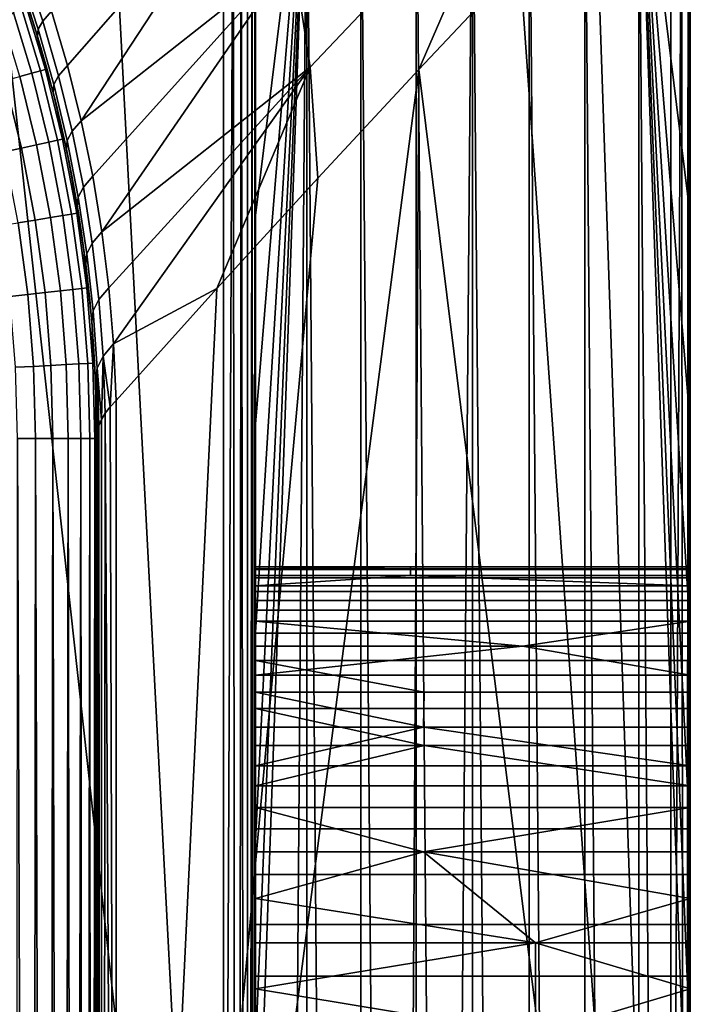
# Model space of a CAD drawing. Header units: millimetres. Extents: x 2387 to 13955, y -4964 to 364.
# Tile 250 of 256: x 13885 to 13955, y -2869 to -2767. Entities that reach past the tile are written whole.
import ezdxf

# ---------------------------------------------------------------- set-up
doc = ezdxf.new("R2010")
doc.units = ezdxf.units.MM
doc.header["$MEASUREMENT"] = 0
doc.layers.add('limbo', color=7, linetype='Continuous', true_color=0x000000)
doc.layers.add('sistema 2', color=7, linetype='Continuous', true_color=0x000000)

msp = doc.modelspace()

# ---------------------------------------------------------------- linework, layer by layer
at = {"layer": 'limbo'}
msp.add_polyline3d([(13885.96, -2765.13, 254.07), (13886.68, -2767.42, 254.07), (13887.37, -2769.72, 254.07), (13888.02, -2772.03, 254.07), (13888.62, -2774.35, 254.07), (13889.19, -2776.69, 254.07), (13889.73, -2779.03, 254.07), (13890.22, -2781.38, 254.07), (13890.67, -2783.73, 254.07), (13891.09, -2786.1, 254.07), (13891.46, -2788.47, 254.07), (13891.8, -2790.84, 254.07), (13892.1, -2793.22, 254.07), (13892.36, -2795.61, 254.07), (13892.57, -2798, 254.07), (13892.75, -2800.39, 254.07), (13892.89, -2802.79, 254.07), (13892.99, -2805.19, 254.07), (13893.05, -2807.59, 254.07), (13893.07, -2809.99, 254.07), (13893.07, -3219.27, 254.07)], dxfattribs=at)
at = {"layer": 'sistema 2'}
for points in [[(13915.18, -2771.52, 527.8), (13913.4, -2759.78, 526.03), (13934.42, -2737.98, 650.12), (13936.12, -2749.42, 651.87)], [(13906.21, -2744.43, 745.79), (13894.94, -2755.51, 703.21), (13906.21, -2971.83, 745.79)], [(13907.22, -2744.3, 749.98), (13906.21, -2744.43, 745.79), (13906.21, -2971.83, 745.79)], [(13907.66, -3219.27, 752.09), (13907.22, -2744.3, 749.98), (13906.21, -2971.83, 745.79)], [(13907.66, -3219.27, 752.09), (13908.05, -2744.18, 754.21), (13907.22, -2744.3, 749.98)], [(13908.7, -3219.27, 758.47), (13908.05, -2744.18, 754.21), (13907.66, -3219.27, 752.09)], [(13908.7, -2744.05, 758.47), (13908.05, -2744.18, 754.21), (13908.7, -3219.27, 758.47)], [(13909.33, -3219.27, 764.92), (13909.16, -2743.93, 762.76), (13908.7, -3219.27, 758.47)], [(13908.7, -2744.05, 758.47), (13908.7, -3219.27, 758.47), (13909.16, -2743.93, 762.76)], [(13909.44, -2743.8, 767.06), (13909.16, -2743.93, 762.76), (13909.33, -3219.27, 764.92)], [(13909.33, -3219.27, 764.92), (13909.53, -3028.42, 771.37), (13909.44, -2743.8, 767.06)], [(13909.44, -2743.8, 767.06), (13909.53, -2772.15, 771.37), (13909.53, -2743.68, 771.37)], [(13909.44, -2743.8, 767.06), (13909.53, -2999.95, 771.37), (13909.53, -2971.47, 771.37)], [(13909.44, -2743.8, 767.06), (13909.53, -3028.42, 771.37), (13909.53, -2999.95, 771.37)], [(13909.44, -2743.8, 767.06), (13909.53, -2943, 771.37), (13909.53, -2914.52, 771.37)], [(13909.44, -2743.8, 767.06), (13909.53, -2886.05, 771.37), (13909.53, -2857.58, 771.37)], [(13909.44, -2743.8, 767.06), (13909.53, -2914.52, 771.37), (13909.53, -2886.05, 771.37)], [(13909.44, -2743.8, 767.06), (13909.53, -2829.1, 771.37), (13909.53, -2800.63, 771.37)], [(13909.44, -2743.8, 767.06), (13909.53, -2800.63, 771.37), (13909.53, -2772.15, 771.37)], [(13909.44, -2743.8, 767.06), (13909.53, -2857.58, 771.37), (13909.53, -2829.1, 771.37)], [(13909.44, -2743.8, 767.06), (13909.53, -2971.47, 771.37), (13909.53, -2943, 771.37)], [(13909.53, -2743.68, 799.21), (13909.53, -2743.68, 771.37), (13909.53, -2772.15, 771.37)], [(13909.53, -2743.68, 827.06), (13909.53, -2743.68, 799.21), (13909.53, -2791.24, 815.92)], [(13909.53, -2772.15, 771.37), (13909.53, -2791.24, 815.92), (13909.53, -2743.68, 799.21)], [(13909.53, -2791.24, 815.92), (13909.53, -2791.24, 860.47), (13909.53, -2743.68, 854.9), (13909.53, -2743.68, 827.06)], [(13909.53, -2743.68, 882.74), (13909.53, -2791.24, 860.47), (13909.53, -2791.24, 905.02)], [(13909.53, -2791.24, 860.47), (13909.53, -2743.68, 882.74), (13909.53, -2743.68, 854.9)], [(13909.53, -2791.24, 905.02), (13909.53, -2743.68, 910.59), (13909.53, -2743.68, 882.74)], [(13909.53, -2743.68, 910.59), (13909.53, -2791.24, 905.02), (13909.53, -2743.68, 938.43)], [(13909.53, -2791.24, 994.12), (13909.53, -2743.68, 938.43), (13909.53, -2791.24, 905.02)], [(13909.53, -2791.24, 994.12), (13909.53, -2743.68, 1021.96), (13909.53, -2743.68, 994.12)], [(13909.53, -2743.68, 966.27), (13909.53, -2791.24, 994.12), (13909.53, -2743.68, 994.12)], [(13909.53, -2791.24, 994.12), (13909.53, -2743.68, 966.27), (13909.53, -2743.68, 938.43)], [(13909.53, -2791.24, 994.12), (13909.53, -2791.24, 1038.67), (13909.53, -2743.68, 1021.96)], [(13909.53, -2743.68, 1049.8), (13909.53, -2743.68, 1021.96), (13909.53, -2791.24, 1038.67)], [(13909.53, -2743.68, 1105.49), (13909.53, -2743.68, 1077.65), (13909.53, -2791.24, 1083.22)], [(13909.53, -2743.68, 1049.8), (13909.53, -2791.24, 1083.22), (13909.53, -2743.68, 1077.65)], [(13909.53, -2743.68, 1049.8), (13909.53, -2791.24, 1038.67), (13909.53, -2791.24, 1083.22)], [(13909.53, -2743.68, 1105.49), (13909.53, -2791.24, 1083.22), (13909.53, -2791.24, 1127.77)], [(13909.53, -2743.68, 1161.18), (13909.53, -2743.68, 1133.33), (13909.53, -2791.24, 1127.77)], [(13909.53, -2743.68, 1161.18), (13909.53, -2791.24, 1172.31), (13909.53, -2743.68, 1189.02)], [(13909.53, -2791.24, 1172.31), (13909.53, -2765.28, 1216.86), (13909.53, -2743.68, 1189.02)], [(13909.53, -2743.68, 1161.18), (13909.53, -2791.24, 1127.77), (13909.53, -2791.24, 1172.31)], [(13909.53, -2743.68, 1105.49), (13909.53, -2791.24, 1127.77), (13909.53, -2743.68, 1133.33)], [(13914.85, -2743.68, 1219.16), (13909.53, -2786.88, 1216.86), (13909.53, -2808.48, 1216.86)], [(13914.85, -2743.68, 1219.16), (13909.53, -2765.28, 1216.86), (13909.53, -2786.88, 1216.86)], [(13914.85, -2743.68, 1219.16), (13909.53, -2808.48, 1216.86), (13909.53, -2830.08, 1216.86)], [(13914.85, -2743.68, 1219.16), (13909.53, -2830.08, 1216.86), (13909.53, -2851.68, 1216.86)], [(13914.85, -2743.68, 1219.16), (13909.53, -2851.68, 1216.86), (13909.53, -2873.27, 1216.86)], [(13912.15, -3089.27, 1218.09), (13914.85, -2743.68, 1219.16), (13909.53, -2894.87, 1216.86)], [(13914.85, -2743.68, 1219.16), (13909.53, -2873.27, 1216.86), (13909.53, -2894.87, 1216.86)], [(13914.85, -2743.68, 1219.16), (13912.15, -3089.27, 1218.09), (13914.85, -3089.27, 1219.16)], [(13920.42, -2743.68, 1220.84), (13914.85, -2743.68, 1219.16), (13917.61, -3089.27, 1220.08), (13920.42, -3089.27, 1220.84)], [(13914.85, -3089.27, 1219.16), (13917.61, -3089.27, 1220.08), (13914.85, -2743.68, 1219.16)], [(13926.17, -2743.68, 1221.86), (13920.42, -2743.68, 1220.84), (13923.28, -3089.27, 1221.43), (13926.17, -3089.27, 1221.86)], [(13920.42, -3089.27, 1220.84), (13923.28, -3089.27, 1221.43), (13920.42, -2743.68, 1220.84)], [(13926.17, -3089.27, 1221.86), (13929.08, -3089.27, 1222.12), (13926.17, -2743.68, 1221.86)], [(13926.17, -2743.68, 1221.86), (13929.08, -3089.27, 1222.12), (13932, -2743.68, 1222.21)], [(13932, -3089.27, 1222.21), (13932, -2743.68, 1222.21), (13929.08, -3089.27, 1222.12)], [(13937.85, -2743.68, 1221.87), (13932, -2743.68, 1222.21), (13934.93, -3089.27, 1222.13), (13937.85, -3089.27, 1221.87)], [(13934.93, -3089.27, 1222.13), (13932, -2743.68, 1222.21), (13932, -3089.27, 1222.21)], [(13943.61, -2743.68, 1220.84), (13937.85, -2743.68, 1221.87), (13940.75, -3089.27, 1221.44), (13943.61, -3089.27, 1220.84)], [(13937.85, -3089.27, 1221.87), (13940.75, -3089.27, 1221.44), (13937.85, -2743.68, 1221.87)], [(13949.2, -2743.68, 1219.17), (13943.61, -2743.68, 1220.84), (13946.43, -3089.27, 1220.08), (13949.2, -3089.27, 1219.17)], [(13943.61, -3089.27, 1220.84), (13946.43, -3089.27, 1220.08), (13943.61, -2743.68, 1220.84)], [(13952.52, -2744.3, 746.4), (13952.52, -2981.78, 746.4), (13944.71, -2752.44, 700.07)], [(13949.2, -2743.68, 1219.17), (13954.53, -2786.88, 1216.86), (13954.53, -2765.28, 1216.86)], [(13949.2, -2743.68, 1219.17), (13954.53, -2830.08, 1216.86), (13954.53, -2808.48, 1216.86)], [(13949.2, -2743.68, 1219.17), (13954.53, -2873.27, 1216.86), (13954.53, -2851.68, 1216.86)], [(13954.53, -2851.68, 1216.86), (13954.53, -2830.08, 1216.86), (13949.2, -2743.68, 1219.17)], [(13954.53, -2808.48, 1216.86), (13954.53, -2786.88, 1216.86), (13949.2, -2743.68, 1219.17)], [(13954.53, -2894.87, 1216.86), (13949.2, -2743.68, 1219.17), (13951.91, -3089.27, 1218.09)], [(13954.53, -2873.27, 1216.86), (13949.2, -2743.68, 1219.17), (13954.53, -2894.87, 1216.86)], [(13949.2, -3089.27, 1219.17), (13951.91, -3089.27, 1218.09), (13949.2, -2743.68, 1219.17)], [(13953.64, -2744.09, 754.39), (13952.52, -2981.78, 746.4), (13952.52, -2744.3, 746.4)], [(13953.64, -2744.09, 754.39), (13954.03, -3219.27, 758.41), (13952.52, -2981.78, 746.4)], [(13954.03, -3219.27, 758.41), (13953.64, -2744.09, 754.39), (13954.31, -2743.89, 762.43)], [(13954.53, -3015.44, 770.5), (13954.03, -3219.27, 758.41), (13954.31, -2743.89, 762.43)], [(13954.53, -2777.65, 770.5), (13954.31, -2743.89, 762.43), (13954.53, -2743.68, 770.5)], [(13954.31, -2743.89, 762.43), (13954.53, -2777.65, 770.5), (13954.53, -2811.62, 770.5)], [(13954.53, -2845.59, 770.5), (13954.53, -2879.56, 770.5), (13954.31, -2743.89, 762.43)], [(13954.31, -2743.89, 762.43), (13954.53, -2811.62, 770.5), (13954.53, -2845.59, 770.5)], [(13954.31, -2743.89, 762.43), (13954.53, -2879.56, 770.5), (13954.53, -2913.53, 770.5)], [(13954.31, -2743.89, 762.43), (13954.53, -2947.5, 770.5), (13954.53, -2981.47, 770.5)], [(13954.31, -2743.89, 762.43), (13954.53, -2981.47, 770.5), (13954.53, -3015.44, 770.5)], [(13954.31, -2743.89, 762.43), (13954.53, -2913.53, 770.5), (13954.53, -2947.5, 770.5)], [(13954.53, -2791.24, 859.77), (13954.53, -2791.24, 815.14), (13954.53, -2743.68, 826.3), (13954.53, -2743.68, 854.2)], [(13954.53, -2743.68, 798.4), (13954.53, -2777.65, 770.5), (13954.53, -2743.68, 770.5)], [(13954.53, -2743.68, 798.4), (13954.53, -2743.68, 826.3), (13954.53, -2791.24, 815.14)], [(13954.53, -2743.68, 882.09), (13954.53, -2743.68, 909.99), (13954.53, -2791.24, 904.41)], [(13954.53, -2791.24, 859.77), (13954.53, -2743.68, 882.09), (13954.53, -2791.24, 904.41)], [(13954.53, -2791.24, 859.77), (13954.53, -2743.68, 854.2), (13954.53, -2743.68, 882.09)], [(13954.53, -2743.68, 798.4), (13954.53, -2791.24, 815.14), (13954.53, -2777.65, 770.5)], [(13954.53, -2743.68, 909.99), (13954.53, -2743.68, 937.89), (13954.53, -2791.24, 904.41)], [(13954.53, -2791.24, 993.68), (13954.53, -2791.24, 904.41), (13954.53, -2743.68, 937.89)], [(13954.53, -2743.68, 965.79), (13954.53, -2791.24, 993.68), (13954.53, -2743.68, 937.89)], [(13954.53, -2743.68, 1021.58), (13954.53, -2791.24, 1038.32), (13954.53, -2791.24, 993.68)], [(13954.53, -2791.24, 993.68), (13954.53, -2743.68, 993.68), (13954.53, -2743.68, 1021.58)], [(13954.53, -2743.68, 1049.48), (13954.53, -2791.24, 1038.32), (13954.53, -2743.68, 1021.58)], [(13954.53, -2791.24, 1082.96), (13954.53, -2743.68, 1049.48), (13954.53, -2743.68, 1077.38)], [(13954.53, -2791.24, 1082.96), (13954.53, -2791.24, 1038.32), (13954.53, -2743.68, 1049.48)], [(13954.53, -2791.24, 993.68), (13954.53, -2743.68, 965.79), (13954.53, -2743.68, 993.68)], [(13954.53, -2743.68, 1077.38), (13954.53, -2743.68, 1105.27), (13954.53, -2791.24, 1082.96)], [(13954.53, -2743.68, 1188.97), (13954.53, -2791.24, 1172.23), (13954.53, -2743.68, 1161.07)], [(13954.53, -2743.68, 1161.07), (13954.53, -2791.24, 1172.23), (13954.53, -2791.24, 1127.59)], [(13954.53, -2743.68, 1133.17), (13954.53, -2743.68, 1161.07), (13954.53, -2791.24, 1127.59)], [(13954.53, -2743.68, 1133.17), (13954.53, -2791.24, 1127.59), (13954.53, -2743.68, 1105.27)], [(13954.53, -2765.28, 1216.86), (13954.53, -2791.24, 1172.23), (13954.53, -2743.68, 1188.97)], [(13954.53, -2791.24, 1127.59), (13954.53, -2791.24, 1082.96), (13954.53, -2743.68, 1105.27)], [(13910.58, -2747.93, 524.4), (13890.05, -2771.37, 401.65), (13888.41, -2765.74, 401.11)], [(13890.05, -2771.37, 401.65), (13910.58, -2747.93, 524.4), (13891.47, -2777.07, 402.22)], [(13891.47, -2777.07, 402.22), (13910.58, -2747.93, 524.4), (13913.4, -2759.78, 526.03)], [(13915.18, -2771.52, 527.8), (13936.12, -2749.42, 651.87), (13926.44, -2771.78, 591.71), (13915.98, -2783.04, 529.7)], [(13936.12, -2749.42, 651.87), (13936.9, -2760.66, 653.74), (13926.44, -2771.78, 591.71)], [(13936.9, -2760.66, 653.74), (13944.71, -2752.44, 700.07), (13952.52, -2981.78, 746.4)], [(13894.94, -2755.51, 703.21), (13883.24, -2758.89, 660.13), (13883.68, -2766.65, 660.65)], [(13906.21, -2971.83, 745.79), (13894.94, -2755.51, 703.21), (13883.68, -2766.65, 660.65)], [(13891.47, -2777.07, 402.22), (13913.4, -2759.78, 526.03), (13892.67, -2782.82, 402.85)], [(13913.4, -2759.78, 526.03), (13893.62, -2788.57, 403.51), (13892.67, -2782.82, 402.85)], [(13915.18, -2771.52, 527.8), (13893.62, -2788.57, 403.51), (13913.4, -2759.78, 526.03)], [(13888.41, -2765.74, 401.11), (13887.52, -2766.75, 394.49), (13885.66, -2761.16, 394.14), (13886.54, -2760.18, 400.63)], [(13926.44, -2771.78, 591.71), (13936.9, -2760.66, 653.74), (13952.52, -2981.78, 746.4)], [(13887.03, -2767.61, 387.79), (13885.19, -2761.97, 387.58), (13885.66, -2761.16, 394.14), (13887.52, -2766.75, 394.49)], [(13885.19, -2761.97, 387.58), (13887.03, -2767.61, 387.79), (13886.96, -2768.34, 381.07), (13885.11, -2762.61, 380.99)], [(13885.11, -2762.61, 380.99), (13886.96, -2768.34, 381.07), (13885.78, -2764.6, -3.69)], [(13885.12, -2764.82, -7.37), (13887.25, -2771.91, -7.37), (13886.36, -2772.15, -9.16), (13884.23, -2765.11, -9.16)], [(13885.62, -2764.65, -5.51), (13887.77, -2771.76, -5.51), (13887.25, -2771.91, -7.37), (13885.12, -2764.82, -7.37)], [(13887.77, -2771.76, -5.51), (13885.62, -2764.65, -5.51), (13885.78, -2764.6, -3.69), (13886.9, -2768.14, -3.69)], [(13886.96, -2768.34, 381.07), (13886.9, -2768.14, -3.69), (13885.78, -2764.6, -3.69)], [(13884.23, -2765.11, -9.16), (13886.36, -2772.15, -9.16), (13885.11, -2772.49, -10.76), (13883, -2765.51, -10.76)], [(13890.05, -2771.37, 401.65), (13889.14, -2772.42, 394.87), (13887.52, -2766.75, 394.49), (13888.41, -2765.74, 401.11)], [(13909.53, -2791.24, 1172.31), (13909.53, -2786.88, 1216.86), (13909.53, -2765.28, 1216.86)], [(13954.53, -2765.28, 1216.86), (13954.53, -2786.88, 1216.86), (13954.53, -2791.24, 1172.23)], [(13883.68, -2766.65, 660.65), (13861.3, -3219.27, 576.08), (13906.21, -2971.83, 745.79)], [(13888.65, -2773.34, 388.02), (13887.03, -2767.61, 387.79), (13887.52, -2766.75, 394.49), (13889.14, -2772.42, 394.87)], [(13887.03, -2767.61, 387.79), (13888.65, -2773.34, 388.02), (13888.57, -2774.15, 381.15), (13886.96, -2768.34, 381.07)], [(13887.77, -2771.76, -5.51), (13886.9, -2768.14, -3.69), (13887.93, -2771.72, -3.69)], [(13886.96, -2768.34, 381.07), (13887.93, -2771.72, -3.69), (13886.9, -2768.14, -3.69)], [(13888.57, -2774.15, 381.15), (13887.93, -2771.72, -3.69), (13886.96, -2768.34, 381.07)], [(13887.25, -2771.91, -7.37), (13889.02, -2779.1, -7.37), (13888.12, -2779.3, -9.16), (13886.36, -2772.15, -9.16)], [(13887.77, -2771.76, -5.51), (13889.55, -2778.98, -5.51), (13889.02, -2779.1, -7.37), (13887.25, -2771.91, -7.37)], [(13889.55, -2778.98, -5.51), (13887.77, -2771.76, -5.51), (13887.93, -2771.72, -3.69), (13888.87, -2775.32, -3.69)], [(13888.57, -2774.15, 381.15), (13888.87, -2775.32, -3.69), (13887.93, -2771.72, -3.69)], [(13890.05, -2771.37, 401.65), (13891.47, -2777.07, 402.22), (13890.54, -2778.15, 395.28), (13889.14, -2772.42, 394.87)], [(13915.18, -2771.52, 527.8), (13894.34, -2794.37, 404.22), (13893.62, -2788.57, 403.51)], [(13915.18, -2771.52, 527.8), (13894.83, -2800.18, 404.97), (13894.34, -2794.37, 404.22)], [(13905.53, -2794.46, 467.71), (13894.83, -2800.18, 404.97), (13915.18, -2771.52, 527.8)], [(13895.09, -3012.65, 405.75), (13926.44, -2771.78, 591.71), (13923.8, -3219.27, 576.08)], [(13915.98, -2783.04, 529.7), (13926.44, -2771.78, 591.71), (13895.09, -3012.65, 405.75)], [(13915.18, -2771.52, 527.8), (13915.98, -2783.04, 529.7), (13905.53, -2794.46, 467.71)], [(13926.44, -2771.78, 591.71), (13952.52, -2981.78, 746.4), (13923.8, -3219.27, 576.08)], [(13883.56, -2772.92, -12.06), (13885.29, -2779.92, -12.06), (13883.54, -2780.3, -12.99), (13881.83, -2773.39, -12.99)], [(13885.11, -2772.49, -10.76), (13886.85, -2779.57, -10.76), (13885.29, -2779.92, -12.06), (13883.56, -2772.92, -12.06)], [(13886.36, -2772.15, -9.16), (13888.12, -2779.3, -9.16), (13886.85, -2779.57, -10.76), (13885.11, -2772.49, -10.76)], [(13890.03, -2779.13, 388.27), (13888.65, -2773.34, 388.02), (13889.14, -2772.42, 394.87), (13890.54, -2778.15, 395.28)], [(13909.53, -2791.24, 815.92), (13909.53, -2772.15, 771.37), (13909.53, -2800.63, 771.37)], [(13888.65, -2773.34, 388.02), (13890.03, -2779.13, 388.27), (13889.94, -2780.01, 381.23), (13888.57, -2774.15, 381.15)], [(13888.87, -2775.32, -3.69), (13888.57, -2774.15, 381.15), (13889.94, -2780.01, 381.23)], [(13889.55, -2778.98, -5.51), (13888.87, -2775.32, -3.69), (13889.71, -2778.95, -3.69)], [(13889.94, -2780.01, 381.23), (13889.71, -2778.95, -3.69), (13888.87, -2775.32, -3.69)], [(13891.47, -2777.07, 402.22), (13892.67, -2782.82, 402.85), (13891.7, -2783.95, 395.72), (13890.54, -2778.15, 395.28)], [(13891.17, -2784.99, 388.53), (13890.03, -2779.13, 388.27), (13890.54, -2778.15, 395.28), (13891.7, -2783.95, 395.72)], [(13954.53, -2777.65, 770.5), (13954.53, -2791.24, 815.14), (13954.53, -2811.62, 770.5)], [(13889.02, -2779.1, -7.37), (13890.48, -2786.74, -7.37), (13889.57, -2786.89, -9.16), (13888.12, -2779.3, -9.16)], [(13889.55, -2778.98, -5.51), (13891.01, -2786.65, -5.51), (13890.48, -2786.74, -7.37), (13889.02, -2779.1, -7.37)], [(13891.01, -2786.65, -5.51), (13889.55, -2778.98, -5.51), (13889.71, -2778.95, -3.69), (13890.5, -2782.78, -3.69)], [(13889.94, -2780.01, 381.23), (13890.5, -2782.78, -3.69), (13889.71, -2778.95, -3.69)], [(13890.03, -2779.13, 388.27), (13891.17, -2784.99, 388.53), (13891.07, -2785.96, 381.31), (13889.94, -2780.01, 381.23)], [(13885.29, -2779.92, -12.06), (13886.71, -2787.36, -12.06), (13884.94, -2787.64, -12.99), (13883.54, -2780.3, -12.99)], [(13886.85, -2779.57, -10.76), (13888.29, -2787.1, -10.76), (13886.71, -2787.36, -12.06), (13885.29, -2779.92, -12.06)], [(13888.12, -2779.3, -9.16), (13889.57, -2786.89, -9.16), (13888.29, -2787.1, -10.76), (13886.85, -2779.57, -10.76)], [(13891.07, -2785.96, 381.31), (13890.5, -2782.78, -3.69), (13889.94, -2780.01, 381.23)], [(13891.01, -2786.65, -5.51), (13890.5, -2782.78, -3.69), (13891.18, -2786.63, -3.69)], [(13891.07, -2785.96, 381.31), (13891.18, -2786.63, -3.69), (13890.5, -2782.78, -3.69)], [(13893.62, -2788.57, 403.51), (13892.62, -2789.75, 396.19), (13891.7, -2783.95, 395.72), (13892.67, -2782.82, 402.85)], [(13905.53, -2794.46, 467.71), (13915.98, -2783.04, 529.7), (13895.09, -3012.65, 405.75)], [(13892.07, -2790.87, 388.8), (13891.17, -2784.99, 388.53), (13891.7, -2783.95, 395.72), (13892.62, -2789.75, 396.19)], [(13891.17, -2784.99, 388.53), (13892.07, -2790.87, 388.8), (13891.94, -2791.93, 381.39), (13891.07, -2785.96, 381.31)], [(13891.07, -2785.96, 381.31), (13891.75, -2790.49, -3.69), (13891.18, -2786.63, -3.69)], [(13891.07, -2785.96, 381.31), (13891.94, -2791.93, 381.39), (13891.75, -2790.49, -3.69)], [(13886.71, -2787.36, -12.06), (13887.73, -2794.86, -12.06), (13885.95, -2795.06, -12.99), (13884.94, -2787.64, -12.99)], [(13888.29, -2787.1, -10.76), (13889.32, -2794.69, -10.76), (13887.73, -2794.86, -12.06), (13886.71, -2787.36, -12.06)], [(13889.57, -2786.89, -9.16), (13890.61, -2794.55, -9.16), (13889.32, -2794.69, -10.76), (13888.29, -2787.1, -10.76)], [(13890.48, -2786.74, -7.37), (13891.53, -2794.45, -7.37), (13890.61, -2794.55, -9.16), (13889.57, -2786.89, -9.16)], [(13891.01, -2786.65, -5.51), (13892.06, -2794.39, -5.51), (13891.53, -2794.45, -7.37), (13890.48, -2786.74, -7.37)], [(13892.06, -2794.39, -5.51), (13891.01, -2786.65, -5.51), (13891.18, -2786.63, -3.69), (13891.75, -2790.49, -3.69)], [(13909.53, -2791.24, 1172.31), (13909.53, -2808.48, 1216.86), (13909.53, -2786.88, 1216.86)], [(13954.53, -2808.48, 1216.86), (13954.53, -2791.24, 1172.23), (13954.53, -2786.88, 1216.86)], [(13884.94, -2787.64, -12.99), (13885.95, -2795.06, -12.99), (13884.09, -2795.26, -13.52), (13883.1, -2787.94, -13.52)], [(13893.62, -2788.57, 403.51), (13894.34, -2794.37, 404.22), (13893.31, -2795.59, 396.69), (13892.62, -2789.75, 396.19)], [(13892.72, -2796.77, 389.09), (13892.07, -2790.87, 388.8), (13892.62, -2789.75, 396.19), (13893.31, -2795.59, 396.69)], [(13891.75, -2790.49, -3.69), (13892.23, -2794.38, -3.69), (13892.06, -2794.39, -5.51)], [(13891.94, -2791.93, 381.39), (13892.23, -2794.38, -3.69), (13891.75, -2790.49, -3.69)], [(13892.07, -2790.87, 388.8), (13892.72, -2796.77, 389.09), (13892.57, -2797.91, 381.48), (13891.94, -2791.93, 381.39)], [(13909.53, -2791.24, 860.47), (13909.53, -2791.24, 815.92), (13909.53, -2838.8, 815.92), (13909.53, -2838.8, 860.47)], [(13909.53, -2791.24, 905.02), (13909.53, -2791.24, 860.47), (13909.53, -2838.8, 860.47), (13909.53, -2838.8, 905.02)], [(13909.53, -2791.24, 1172.31), (13909.53, -2791.24, 1127.77), (13909.53, -2838.8, 1127.77), (13909.53, -2838.8, 1172.31)], [(13909.53, -2829.1, 771.37), (13909.53, -2791.24, 815.92), (13909.53, -2800.63, 771.37)], [(13909.53, -2838.8, 815.92), (13909.53, -2791.24, 815.92), (13909.53, -2829.1, 771.37)], [(13909.53, -2834.49, 934.04), (13909.53, -2791.24, 905.02), (13909.53, -2838.8, 905.02)], [(13909.53, -2831.47, 938.49), (13909.53, -2828.89, 943.22), (13909.53, -2791.24, 905.02)], [(13909.53, -2826.77, 948.2), (13909.53, -2825.24, 952.96), (13909.53, -2791.24, 905.02)], [(13909.53, -2828.89, 943.22), (13909.53, -2826.77, 948.2), (13909.53, -2791.24, 905.02)], [(13909.53, -2791.24, 994.12), (13909.53, -2824.15, 957.85), (13909.53, -2823.48, 962.82)], [(13909.53, -2791.24, 1083.22), (13909.53, -2824.4, 1081.14), (13909.53, -2825.82, 1086.65)], [(13909.53, -2825.24, 952.96), (13909.53, -2824.15, 957.85), (13909.53, -2791.24, 905.02)], [(13909.53, -2834.49, 934.04), (13909.53, -2831.47, 938.49), (13909.53, -2791.24, 905.02)], [(13909.53, -2791.24, 994.12), (13909.53, -2823.48, 962.82), (13909.53, -2823.26, 967.83)], [(13909.53, -2791.24, 994.12), (13909.53, -2823.26, 967.83), (13909.53, -2823.26, 993.33)], [(13909.53, -2823.26, 1018.82), (13909.53, -2791.24, 994.12), (13909.53, -2823.26, 993.33)], [(13909.53, -2791.24, 1038.67), (13909.53, -2791.24, 994.12), (13909.53, -2823.26, 1018.82)], [(13909.53, -2824.15, 957.85), (13909.53, -2791.24, 994.12), (13909.53, -2791.24, 905.02)], [(13909.53, -2823.26, 1069.81), (13909.53, -2791.24, 1038.67), (13909.53, -2823.26, 1044.32)], [(13909.53, -2791.24, 1083.22), (13909.53, -2791.24, 1038.67), (13909.53, -2823.26, 1069.81)], [(13909.53, -2823.55, 1075.5), (13909.53, -2791.24, 1083.22), (13909.53, -2823.26, 1069.81)], [(13909.53, -2791.24, 1083.22), (13909.53, -2823.55, 1075.5), (13909.53, -2824.4, 1081.14)], [(13909.53, -2823.26, 1044.32), (13909.53, -2791.24, 1038.67), (13909.53, -2823.26, 1018.82)], [(13909.53, -2791.24, 1083.22), (13909.53, -2825.82, 1086.65), (13909.53, -2827.77, 1091.98)], [(13909.53, -2836.23, 1105.79), (13909.53, -2791.24, 1127.77), (13909.53, -2832.97, 1101.48)], [(13909.53, -2791.24, 1083.22), (13909.53, -2830.14, 1096.86), (13909.53, -2791.24, 1127.77)], [(13909.53, -2830.14, 1096.86), (13909.53, -2832.97, 1101.48), (13909.53, -2791.24, 1127.77)], [(13909.53, -2830.14, 1096.86), (13909.53, -2791.24, 1083.22), (13909.53, -2827.77, 1091.98)], [(13909.53, -2836.23, 1105.79), (13909.53, -2838.8, 1127.77), (13909.53, -2791.24, 1127.77)], [(13909.53, -2791.24, 1172.31), (13909.53, -2838.8, 1172.31), (13909.53, -2830.08, 1216.86), (13909.53, -2808.48, 1216.86)], [(13954.53, -2791.24, 859.77), (13954.53, -2838.8, 859.77), (13954.53, -2838.8, 815.14), (13954.53, -2791.24, 815.14)], [(13954.53, -2791.24, 904.41), (13954.53, -2838.8, 904.41), (13954.53, -2838.8, 859.77), (13954.53, -2791.24, 859.77)], [(13954.53, -2791.24, 1172.23), (13954.53, -2838.8, 1172.23), (13954.53, -2838.8, 1127.59), (13954.53, -2791.24, 1127.59)], [(13954.53, -2838.8, 815.14), (13954.53, -2811.62, 770.5), (13954.53, -2791.24, 815.14)], [(13954.53, -2791.24, 904.41), (13954.53, -2834.49, 934.04), (13954.53, -2838.8, 904.41)], [(13954.53, -2831.47, 938.49), (13954.53, -2834.49, 934.04), (13954.53, -2791.24, 904.41)], [(13954.53, -2826.77, 948.2), (13954.53, -2828.89, 943.22), (13954.53, -2791.24, 904.41)], [(13954.53, -2825.24, 952.96), (13954.53, -2791.24, 904.41), (13954.53, -2824.15, 957.85)], [(13954.53, -2791.24, 904.41), (13954.53, -2825.24, 952.96), (13954.53, -2826.77, 948.2)], [(13954.53, -2828.89, 943.22), (13954.53, -2831.47, 938.49), (13954.53, -2791.24, 904.41)], [(13954.53, -2824.15, 957.85), (13954.53, -2791.24, 904.41), (13954.53, -2791.24, 993.68)], [(13954.53, -2823.48, 962.82), (13954.53, -2824.15, 957.85), (13954.53, -2791.24, 993.68)], [(13954.53, -2823.26, 967.83), (13954.53, -2823.48, 962.82), (13954.53, -2791.24, 993.68)], [(13954.53, -2823.26, 993.33), (13954.53, -2791.24, 993.68), (13954.53, -2823.26, 1018.82)], [(13954.53, -2823.26, 1044.32), (13954.53, -2823.26, 1018.82), (13954.53, -2791.24, 1038.32)], [(13954.53, -2791.24, 1082.96), (13954.53, -2830.14, 1096.86), (13954.53, -2827.77, 1091.98)], [(13954.53, -2791.24, 1082.96), (13954.53, -2825.82, 1086.65), (13954.53, -2824.4, 1081.14)], [(13954.53, -2791.24, 1082.96), (13954.53, -2827.77, 1091.98), (13954.53, -2825.82, 1086.65)], [(13954.53, -2824.4, 1081.14), (13954.53, -2823.55, 1075.5), (13954.53, -2791.24, 1082.96)], [(13954.53, -2823.26, 1044.32), (13954.53, -2791.24, 1038.32), (13954.53, -2823.26, 1069.81)], [(13954.53, -2791.24, 993.68), (13954.53, -2823.26, 993.33), (13954.53, -2823.26, 967.83)], [(13954.53, -2823.55, 1075.5), (13954.53, -2823.26, 1069.81), (13954.53, -2791.24, 1082.96)], [(13954.53, -2791.24, 1082.96), (13954.53, -2823.26, 1069.81), (13954.53, -2791.24, 1038.32)], [(13954.53, -2791.24, 1127.59), (13954.53, -2830.14, 1096.86), (13954.53, -2791.24, 1082.96)], [(13954.53, -2791.24, 993.68), (13954.53, -2791.24, 1038.32), (13954.53, -2823.26, 1018.82)], [(13954.53, -2791.24, 1127.59), (13954.53, -2838.8, 1127.59), (13954.53, -2836.23, 1105.79)], [(13954.53, -2832.97, 1101.48), (13954.53, -2791.24, 1127.59), (13954.53, -2836.23, 1105.79)], [(13954.53, -2808.48, 1216.86), (13954.53, -2838.8, 1172.23), (13954.53, -2791.24, 1172.23)], [(13954.53, -2832.97, 1101.48), (13954.53, -2830.14, 1096.86), (13954.53, -2791.24, 1127.59)], [(13892.23, -2794.38, -3.69), (13891.94, -2791.93, 381.39), (13892.57, -2797.91, 381.48)], [(13891.53, -2794.45, -7.37), (13892.16, -2802.21, -7.37), (13891.23, -2802.26, -9.16), (13890.61, -2794.55, -9.16)], [(13892.06, -2794.39, -5.51), (13892.69, -2802.18, -5.51), (13892.16, -2802.21, -7.37), (13891.53, -2794.45, -7.37)], [(13892.69, -2802.18, -5.51), (13892.06, -2794.39, -5.51), (13892.23, -2794.38, -3.69), (13892.6, -2798.27, -3.69)], [(13892.57, -2797.91, 381.48), (13892.6, -2798.27, -3.69), (13892.23, -2794.38, -3.69)], [(13894.34, -2794.37, 404.22), (13894.83, -2800.18, 404.97), (13893.76, -2801.46, 397.21), (13893.31, -2795.59, 396.69)], [(13905.53, -2794.46, 467.71), (13895.09, -2806.03, 405.75), (13894.83, -2800.18, 404.97)], [(13895.09, -3012.65, 405.75), (13895.09, -2806.03, 405.75), (13905.53, -2794.46, 467.71)], [(13885.95, -2795.06, -12.99), (13886.55, -2802.51, -12.99), (13884.69, -2802.61, -13.52), (13884.09, -2795.26, -13.52)], [(13887.73, -2794.86, -12.06), (13888.34, -2802.41, -12.06), (13886.55, -2802.51, -12.99), (13885.95, -2795.06, -12.99)], [(13889.32, -2794.69, -10.76), (13889.93, -2802.33, -10.76), (13888.34, -2802.41, -12.06), (13887.73, -2794.86, -12.06)], [(13890.61, -2794.55, -9.16), (13891.23, -2802.26, -9.16), (13889.93, -2802.33, -10.76), (13889.32, -2794.69, -10.76)], [(13893.13, -2802.71, 389.4), (13892.72, -2796.77, 389.09), (13893.31, -2795.59, 396.69), (13893.76, -2801.46, 397.21)], [(13892.72, -2796.77, 389.09), (13893.13, -2802.71, 389.4), (13892.94, -2803.95, 381.56), (13892.57, -2797.91, 381.48)], [(13892.57, -2797.91, 381.48), (13892.86, -2802.17, -3.69), (13892.6, -2798.27, -3.69)], [(13892.86, -2802.17, -3.69), (13892.57, -2797.91, 381.48), (13892.94, -2803.95, 381.56)], [(13892.6, -2798.27, -3.69), (13892.86, -2802.17, -3.69), (13892.69, -2802.18, -5.51)], [(13893.76, -2801.46, 397.21), (13894.83, -2800.18, 404.97), (13894.47, -2806.69, 401.77)], [(13894.47, -2806.69, 401.77), (13894.83, -2800.18, 404.97), (13895.09, -2806.03, 405.75)], [(13893.13, -2802.71, 389.4), (13893.76, -2801.46, 397.21), (13893.58, -2808.01, 393.74)], [(13893.97, -2807.35, 397.76), (13893.58, -2808.01, 393.74), (13893.76, -2801.46, 397.21)], [(13894.47, -2806.69, 401.77), (13893.97, -2807.35, 397.76), (13893.76, -2801.46, 397.21)], [(13886.75, -2809.99, -12.99), (13884.89, -2809.99, -13.52), (13884.69, -2802.61, -13.52), (13886.55, -2802.51, -12.99)], [(13888.54, -2809.99, -12.06), (13886.75, -2809.99, -12.99), (13886.55, -2802.51, -12.99), (13888.34, -2802.41, -12.06)], [(13890.14, -2809.99, -10.76), (13888.54, -2809.99, -12.06), (13888.34, -2802.41, -12.06), (13889.93, -2802.33, -10.76)], [(13891.44, -2809.99, -9.16), (13890.14, -2809.99, -10.76), (13889.93, -2802.33, -10.76), (13891.23, -2802.26, -9.16)], [(13892.37, -2809.99, -7.37), (13891.44, -2809.99, -9.16), (13891.23, -2802.26, -9.16), (13892.16, -2802.21, -7.37)], [(13892.9, -2809.99, -5.51), (13892.37, -2809.99, -7.37), (13892.16, -2802.21, -7.37), (13892.69, -2802.18, -5.51)], [(13892.9, -2809.99, -5.51), (13892.69, -2802.18, -5.51), (13892.86, -2802.17, -3.69), (13893.02, -2806.08, -3.69)], [(13892.94, -2803.95, 381.56), (13893.02, -2806.08, -3.69), (13892.86, -2802.17, -3.69)], [(13893.13, -2802.71, 389.4), (13893.13, -2809.33, 385.68), (13892.94, -2803.95, 381.56)], [(13893.13, -2802.71, 389.4), (13893.58, -2808.01, 393.74), (13893.29, -2808.67, 389.72)], [(13893.13, -2809.33, 385.68), (13893.13, -2802.71, 389.4), (13893.29, -2808.67, 389.72)], [(13893.07, -2809.99, 198.98), (13892.94, -2803.95, 381.56), (13893.07, -2809.99, 381.65)], [(13893.07, -2809.99, 198.98), (13893.02, -2806.08, -3.69), (13892.94, -2803.95, 381.56)], [(13893.13, -2809.33, 385.68), (13893.07, -2809.99, 381.65), (13892.94, -2803.95, 381.56)], [(13893.07, -2809.99, -3.69), (13892.9, -2809.99, -5.51), (13893.02, -2806.08, -3.69)], [(13893.07, -2809.99, 16.31), (13893.07, -2809.99, -3.69), (13893.02, -2806.08, -3.69)], [(13893.02, -2806.08, -3.69), (13893.07, -2809.99, 198.98), (13893.07, -2809.99, 16.31)], [(13895.09, -3012.65, 405.75), (13893.97, -2807.35, 397.76), (13894.47, -2806.69, 401.77)], [(13895.09, -3012.65, 405.75), (13894.47, -2806.69, 401.77), (13895.09, -2806.03, 405.75)], [(13893.58, -3219.27, 393.74), (13893.97, -2807.35, 397.76), (13895.09, -3012.65, 405.75)], [(13893.97, -2807.35, 397.76), (13893.58, -3219.27, 393.74), (13893.58, -2808.01, 393.74)], [(13893.29, -2808.67, 389.72), (13893.58, -3219.27, 393.74), (13893.07, -2999.63, 381.65)], [(13893.07, -2999.63, 381.65), (13893.13, -2809.33, 385.68), (13893.29, -2808.67, 389.72)], [(13893.58, -3219.27, 393.74), (13893.29, -2808.67, 389.72), (13893.58, -2808.01, 393.74)], [(13954.53, -2808.48, 1216.86), (13954.53, -2830.08, 1216.86), (13954.53, -2838.8, 1172.23)], [(13893.07, -2999.63, 381.65), (13893.07, -2809.99, 381.65), (13893.13, -2809.33, 385.68)], [(13884.89, -2809.99, -13.52), (13886.34, -3220.93, -13.14), (13884.68, -3221.3, -13.56)], [(13884.89, -2809.99, -13.52), (13886.75, -2809.99, -12.99), (13886.34, -3220.93, -13.14)], [(13886.34, -3220.93, -13.14), (13886.75, -2809.99, -12.99), (13887.96, -3220.56, -12.41)], [(13886.75, -2809.99, -12.99), (13888.54, -2809.99, -12.06), (13887.96, -3220.56, -12.41)], [(13887.96, -3220.56, -12.41), (13888.54, -2809.99, -12.06), (13889.46, -3220.2, -11.38)], [(13888.54, -2809.99, -12.06), (13890.14, -2809.99, -10.76), (13889.46, -3220.2, -11.38)], [(13890.76, -3219.88, -10.08), (13889.46, -3220.2, -11.38), (13890.14, -2809.99, -10.76)], [(13890.14, -2809.99, -10.76), (13891.44, -2809.99, -9.16), (13890.76, -3219.88, -10.08)], [(13891.44, -2809.99, -9.16), (13891.79, -3219.61, -8.58), (13890.76, -3219.88, -10.08)], [(13892.37, -2809.99, -7.37), (13891.79, -3219.61, -8.58), (13891.44, -2809.99, -9.16)], [(13892.52, -3219.41, -6.96), (13891.79, -3219.61, -8.58), (13892.37, -2809.99, -7.37)], [(13892.52, -3219.41, -6.96), (13892.37, -2809.99, -7.37), (13892.9, -2809.99, -5.51)], [(13892.9, -2809.99, -5.51), (13892.94, -3219.3, -5.3), (13892.52, -3219.41, -6.96)], [(13892.94, -3219.3, -5.3), (13892.9, -2809.99, -5.51), (13893.07, -3014.63, -3.69)], [(13893.07, -3014.63, -3.69), (13892.9, -2809.99, -5.51), (13893.07, -2809.99, -3.69)], [(13893.07, -2809.99, 16.31), (13893.07, -3014.63, -3.69), (13893.07, -2809.99, -3.69)], [(13893.07, -2809.99, 198.98), (13893.07, -3014.63, -3.69), (13893.07, -2809.99, 16.31)], [(13893.07, -2809.99, 381.65), (13893.07, -2999.63, 381.65), (13893.07, -2809.99, 198.98)], [(13893.07, -3014.63, -3.69), (13893.07, -2809.99, 198.98), (13893.07, -2999.63, 381.65)], [(13954.53, -2811.62, 770.5), (13954.53, -2838.8, 815.14), (13954.53, -2845.59, 770.5)], [(13925.57, -2823.26, 967.83), (13909.53, -2823.26, 967.83), (13909.53, -2823.48, 962.82)], [(13909.53, -2823.26, 1018.82), (13909.53, -2823.26, 993.33), (13954.53, -2823.26, 993.33), (13954.53, -2823.26, 1018.82)], [(13909.53, -2823.26, 1044.32), (13909.53, -2823.26, 1018.82), (13954.53, -2823.26, 1018.82), (13954.53, -2823.26, 1044.32)], [(13909.53, -2823.55, 1075.5), (13909.53, -2823.26, 1069.81), (13954.53, -2823.26, 1069.81), (13954.53, -2823.55, 1075.5)], [(13925.57, -2823.26, 967.83), (13909.53, -2823.48, 962.82), (13925.57, -2823.48, 962.82)], [(13925.57, -2823.26, 967.83), (13909.53, -2823.26, 993.33), (13909.53, -2823.26, 967.83)], [(13909.53, -2823.26, 1069.81), (13909.53, -2823.26, 1044.32), (13954.53, -2823.26, 1044.32), (13954.53, -2823.26, 1069.81)], [(13954.53, -2823.26, 993.33), (13909.53, -2823.26, 993.33), (13925.57, -2823.26, 967.83), (13954.53, -2823.26, 967.83)], [(13909.53, -2823.48, 962.82), (13909.53, -2824.15, 957.85), (13925.57, -2824.15, 957.85), (13925.57, -2823.48, 962.82)], [(13909.53, -2824.4, 1081.14), (13909.53, -2823.55, 1075.5), (13954.53, -2823.55, 1075.5), (13954.53, -2824.4, 1081.14)], [(13925.57, -2823.48, 962.82), (13954.53, -2823.48, 962.82), (13954.53, -2823.26, 967.83), (13925.57, -2823.26, 967.83)], [(13925.57, -2823.48, 962.82), (13925.57, -2824.15, 957.85), (13954.53, -2824.15, 957.85), (13954.53, -2823.48, 962.82)], [(13925.57, -2824.15, 957.85), (13909.53, -2824.15, 957.85), (13909.53, -2825.24, 952.96)], [(13925.57, -2824.15, 957.85), (13909.53, -2825.24, 952.96), (13954.53, -2825.24, 952.96)], [(13909.53, -2825.82, 1086.65), (13909.53, -2824.4, 1081.14), (13954.53, -2824.4, 1081.14), (13954.53, -2825.82, 1086.65)], [(13954.53, -2825.24, 952.96), (13954.53, -2824.15, 957.85), (13925.57, -2824.15, 957.85)], [(13909.53, -2825.24, 952.96), (13909.53, -2826.77, 948.2), (13954.53, -2826.77, 948.2), (13954.53, -2825.24, 952.96)], [(13909.53, -2827.77, 1091.98), (13909.53, -2825.82, 1086.65), (13954.53, -2825.82, 1086.65), (13954.53, -2827.77, 1091.98)], [(13909.53, -2826.77, 948.2), (13909.53, -2828.89, 943.22), (13954.53, -2828.89, 943.22), (13954.53, -2826.77, 948.2)], [(13909.53, -2830.14, 1096.86), (13909.53, -2827.77, 1091.98), (13954.53, -2827.77, 1091.98), (13954.53, -2830.14, 1096.86)], [(13909.53, -2831.47, 938.49), (13937.17, -2831.47, 938.49), (13909.53, -2828.89, 943.22)], [(13954.53, -2828.89, 943.22), (13909.53, -2828.89, 943.22), (13937.17, -2831.47, 938.49)], [(13909.53, -2829.1, 771.37), (13909.53, -2857.58, 771.37), (13909.53, -2838.8, 815.92)], [(13937.17, -2831.47, 938.49), (13954.53, -2831.47, 938.49), (13954.53, -2828.89, 943.22)], [(13909.53, -2838.8, 1172.31), (13909.53, -2851.68, 1216.86), (13909.53, -2830.08, 1216.86)], [(13909.53, -2832.97, 1101.48), (13909.53, -2830.14, 1096.86), (13954.53, -2830.14, 1096.86), (13954.53, -2832.97, 1101.48)], [(13954.53, -2851.68, 1216.86), (13954.53, -2838.8, 1172.23), (13954.53, -2830.08, 1216.86)], [(13937.17, -2831.47, 938.49), (13909.53, -2831.47, 938.49), (13909.53, -2834.49, 934.04)], [(13909.53, -2834.49, 934.04), (13954.53, -2834.49, 934.04), (13937.17, -2831.47, 938.49)], [(13937.17, -2831.47, 938.49), (13954.53, -2834.49, 934.04), (13954.53, -2831.47, 938.49)], [(13909.53, -2832.97, 1101.48), (13954.53, -2832.97, 1101.48), (13954.53, -2836.23, 1105.79), (13926.99, -2836.23, 1105.79)], [(13926.99, -2836.23, 1105.79), (13909.53, -2836.23, 1105.79), (13909.53, -2832.97, 1101.48)], [(13909.53, -2834.49, 934.04), (13909.53, -2837.92, 929.91), (13954.53, -2837.92, 929.91), (13954.53, -2834.49, 934.04)], [(13909.53, -2837.92, 929.91), (13909.53, -2834.49, 934.04), (13909.53, -2838.8, 905.02)], [(13954.53, -2837.92, 929.91), (13954.53, -2838.8, 904.41), (13954.53, -2834.49, 934.04)], [(13909.53, -2839.88, 1109.74), (13909.53, -2836.23, 1105.79), (13926.9, -2839.88, 1109.74)], [(13926.99, -2836.23, 1105.79), (13926.9, -2839.88, 1109.74), (13909.53, -2836.23, 1105.79)], [(13909.53, -2839.88, 1109.74), (13909.53, -2838.8, 1127.77), (13909.53, -2836.23, 1105.79)], [(13954.53, -2839.88, 1109.74), (13926.9, -2839.88, 1109.74), (13926.99, -2836.23, 1105.79), (13954.53, -2836.23, 1105.79)], [(13954.53, -2836.23, 1105.79), (13954.53, -2838.8, 1127.59), (13954.53, -2839.88, 1109.74)], [(13926.99, -2841.76, 926.15), (13909.53, -2837.92, 929.91), (13909.53, -2841.76, 926.15)], [(13954.53, -2837.92, 929.91), (13909.53, -2837.92, 929.91), (13926.99, -2841.76, 926.15), (13954.53, -2841.76, 926.15)], [(13909.53, -2841.76, 926.15), (13909.53, -2837.92, 929.91), (13909.53, -2838.8, 905.02)], [(13954.53, -2837.92, 929.91), (13954.53, -2841.76, 926.15), (13954.53, -2838.8, 904.41)], [(13909.53, -2838.8, 860.47), (13909.53, -2838.8, 815.92), (13909.53, -2886.36, 815.92), (13909.53, -2886.36, 860.47)], [(13909.53, -2838.8, 860.47), (13909.53, -2886.36, 860.47), (13909.53, -2886.36, 905.02), (13909.53, -2838.8, 905.02)], [(13909.53, -2838.8, 815.92), (13909.53, -2857.58, 771.37), (13909.53, -2886.36, 815.92)], [(13909.53, -2838.8, 905.02), (13909.53, -2886.36, 905.02), (13909.53, -2865.65, 913.95)], [(13909.53, -2855.14, 917.42), (13909.53, -2850.41, 919.87), (13909.53, -2838.8, 905.02)], [(13909.53, -2860.31, 915.4), (13909.53, -2855.14, 917.42), (13909.53, -2838.8, 905.02)], [(13909.53, -2845.93, 922.79), (13909.53, -2841.76, 926.15), (13909.53, -2838.8, 905.02)], [(13909.53, -2850.41, 919.87), (13909.53, -2845.93, 922.79), (13909.53, -2838.8, 905.02)], [(13909.53, -2865.65, 913.95), (13909.53, -2860.31, 915.4), (13909.53, -2838.8, 905.02)], [(13909.53, -2843.87, 1113.28), (13909.53, -2838.8, 1127.77), (13909.53, -2839.88, 1109.74)], [(13909.53, -2848.19, 1116.4), (13909.53, -2838.8, 1127.77), (13909.53, -2843.87, 1113.28)], [(13909.53, -2852.78, 1119.07), (13909.53, -2838.8, 1127.77), (13909.53, -2848.19, 1116.4)], [(13909.53, -2862.21, 1122.83), (13909.53, -2838.8, 1127.77), (13909.53, -2857.6, 1121.26)], [(13909.53, -2857.6, 1121.26), (13909.53, -2838.8, 1127.77), (13909.53, -2852.78, 1119.07)], [(13909.53, -2886.36, 1127.77), (13909.53, -2838.8, 1127.77), (13909.53, -2871.77, 1124.65)], [(13909.53, -2866.95, 1123.96), (13909.53, -2871.77, 1124.65), (13909.53, -2838.8, 1127.77)], [(13909.53, -2886.36, 1127.77), (13909.53, -2838.8, 1172.31), (13909.53, -2838.8, 1127.77)], [(13909.53, -2866.95, 1123.96), (13909.53, -2838.8, 1127.77), (13909.53, -2862.21, 1122.83)], [(13909.53, -2838.8, 1172.31), (13909.53, -2886.36, 1127.77), (13909.53, -2894.87, 1216.86)], [(13909.53, -2838.8, 1172.31), (13909.53, -2873.27, 1216.86), (13909.53, -2851.68, 1216.86)], [(13909.53, -2838.8, 1172.31), (13909.53, -2894.87, 1216.86), (13909.53, -2873.27, 1216.86)], [(13954.53, -2838.8, 859.77), (13954.53, -2886.36, 859.77), (13954.53, -2886.36, 815.14), (13954.53, -2838.8, 815.14)], [(13954.53, -2886.36, 904.41), (13954.53, -2886.36, 859.77), (13954.53, -2838.8, 859.77), (13954.53, -2838.8, 904.41)], [(13954.53, -2838.8, 815.14), (13954.53, -2886.36, 815.14), (13954.53, -2879.56, 770.5)], [(13954.53, -2865.65, 913.95), (13954.53, -2886.36, 904.41), (13954.53, -2838.8, 904.41)], [(13954.53, -2838.8, 904.41), (13954.53, -2860.31, 915.4), (13954.53, -2865.65, 913.95)], [(13954.53, -2845.59, 770.5), (13954.53, -2838.8, 815.14), (13954.53, -2879.56, 770.5)], [(13954.53, -2855.14, 917.42), (13954.53, -2860.31, 915.4), (13954.53, -2838.8, 904.41)], [(13954.53, -2845.93, 922.79), (13954.53, -2850.41, 919.87), (13954.53, -2838.8, 904.41)], [(13954.53, -2855.14, 917.42), (13954.53, -2838.8, 904.41), (13954.53, -2850.41, 919.87)], [(13954.53, -2845.93, 922.79), (13954.53, -2838.8, 904.41), (13954.53, -2841.76, 926.15)], [(13954.53, -2857.6, 1121.26), (13954.53, -2838.8, 1127.59), (13954.53, -2862.21, 1122.83)], [(13954.53, -2848.19, 1116.4), (13954.53, -2838.8, 1127.59), (13954.53, -2852.78, 1119.07)], [(13954.53, -2852.78, 1119.07), (13954.53, -2838.8, 1127.59), (13954.53, -2857.6, 1121.26)], [(13954.53, -2866.95, 1123.96), (13954.53, -2862.21, 1122.83), (13954.53, -2838.8, 1127.59)], [(13954.53, -2866.95, 1123.96), (13954.53, -2838.8, 1127.59), (13954.53, -2871.77, 1124.65)], [(13954.53, -2886.36, 1127.59), (13954.53, -2871.77, 1124.65), (13954.53, -2838.8, 1127.59)], [(13954.53, -2894.87, 1216.86), (13954.53, -2886.36, 1127.59), (13954.53, -2838.8, 1172.23)], [(13954.53, -2838.8, 1172.23), (13954.53, -2873.27, 1216.86), (13954.53, -2894.87, 1216.86)], [(13954.53, -2851.68, 1216.86), (13954.53, -2873.27, 1216.86), (13954.53, -2838.8, 1172.23)], [(13954.53, -2838.8, 1127.59), (13954.53, -2848.19, 1116.4), (13954.53, -2843.87, 1113.28)], [(13954.53, -2838.8, 1127.59), (13954.53, -2838.8, 1172.23), (13954.53, -2886.36, 1127.59)], [(13954.53, -2839.88, 1109.74), (13954.53, -2838.8, 1127.59), (13954.53, -2843.87, 1113.28)], [(13926.9, -2839.88, 1109.74), (13909.53, -2843.87, 1113.28), (13909.53, -2839.88, 1109.74)], [(13909.53, -2843.87, 1113.28), (13926.9, -2839.88, 1109.74), (13954.53, -2843.87, 1113.28)], [(13954.53, -2839.88, 1109.74), (13954.53, -2843.87, 1113.28), (13926.9, -2839.88, 1109.74)], [(13954.53, -2845.93, 922.79), (13926.99, -2841.76, 926.15), (13909.53, -2845.93, 922.79)], [(13909.53, -2841.76, 926.15), (13909.53, -2845.93, 922.79), (13926.99, -2841.76, 926.15)], [(13954.53, -2845.93, 922.79), (13954.53, -2841.76, 926.15), (13926.99, -2841.76, 926.15)], [(13909.53, -2848.19, 1116.4), (13909.53, -2843.87, 1113.28), (13954.53, -2843.87, 1113.28), (13954.53, -2848.19, 1116.4)], [(13909.53, -2845.93, 922.79), (13909.53, -2850.41, 919.87), (13954.53, -2850.41, 919.87), (13954.53, -2845.93, 922.79)], [(13954.53, -2848.19, 1116.4), (13926.9, -2852.78, 1119.07), (13909.53, -2848.19, 1116.4)], [(13909.53, -2848.19, 1116.4), (13926.9, -2852.78, 1119.07), (13909.53, -2852.78, 1119.07)], [(13954.53, -2848.19, 1116.4), (13954.53, -2852.78, 1119.07), (13926.9, -2852.78, 1119.07)], [(13909.53, -2850.41, 919.87), (13909.53, -2855.14, 917.42), (13954.53, -2855.14, 917.42), (13954.53, -2850.41, 919.87)], [(13938.5, -2862.21, 1122.83), (13909.53, -2857.6, 1121.26), (13926.9, -2852.78, 1119.07)], [(13926.9, -2852.78, 1119.07), (13909.53, -2857.6, 1121.26), (13909.53, -2852.78, 1119.07)], [(13954.53, -2852.78, 1119.07), (13954.53, -2857.6, 1121.26), (13926.9, -2852.78, 1119.07)], [(13926.9, -2852.78, 1119.07), (13954.53, -2857.6, 1121.26), (13938.5, -2862.21, 1122.83)], [(13909.53, -2855.14, 917.42), (13909.53, -2860.31, 915.4), (13954.53, -2860.31, 915.4), (13954.53, -2855.14, 917.42)], [(13909.53, -2886.36, 815.92), (13909.53, -2857.58, 771.37), (13909.53, -2886.05, 771.37)], [(13938.5, -2862.21, 1122.83), (13909.53, -2862.21, 1122.83), (13909.53, -2857.6, 1121.26)], [(13938.5, -2862.21, 1122.83), (13954.53, -2857.6, 1121.26), (13954.53, -2862.21, 1122.83)], [(13909.53, -2860.31, 915.4), (13909.53, -2865.65, 913.95), (13954.53, -2865.65, 913.95), (13954.53, -2860.31, 915.4)], [(13909.53, -2862.21, 1122.83), (13938.5, -2862.21, 1122.83), (13909.53, -2866.95, 1123.96)], [(13909.53, -2866.95, 1123.96), (13938.5, -2862.21, 1122.83), (13938.5, -2871.77, 1124.65)], [(13938.5, -2871.77, 1124.65), (13938.5, -2862.21, 1122.83), (13954.53, -2866.95, 1123.96)], [(13938.5, -2862.21, 1122.83), (13954.53, -2862.21, 1122.83), (13954.53, -2866.95, 1123.96)], [(13909.53, -2865.65, 913.95), (13909.53, -2871.11, 913.06), (13954.53, -2871.11, 913.06), (13954.53, -2865.65, 913.95)], [(13909.53, -2871.11, 913.06), (13909.53, -2865.65, 913.95), (13909.53, -2886.36, 905.02)], [(13954.53, -2865.65, 913.95), (13954.53, -2871.11, 913.06), (13954.53, -2886.36, 904.41)], [(13909.53, -2871.77, 1124.65), (13909.53, -2866.95, 1123.96), (13938.5, -2871.77, 1124.65)], [(13938.5, -2871.77, 1124.65), (13954.53, -2866.95, 1123.96), (13954.53, -2871.77, 1124.65)]]:
    msp.add_3dface(points, dxfattribs=at)

doc.saveas('drawing.dxf')
